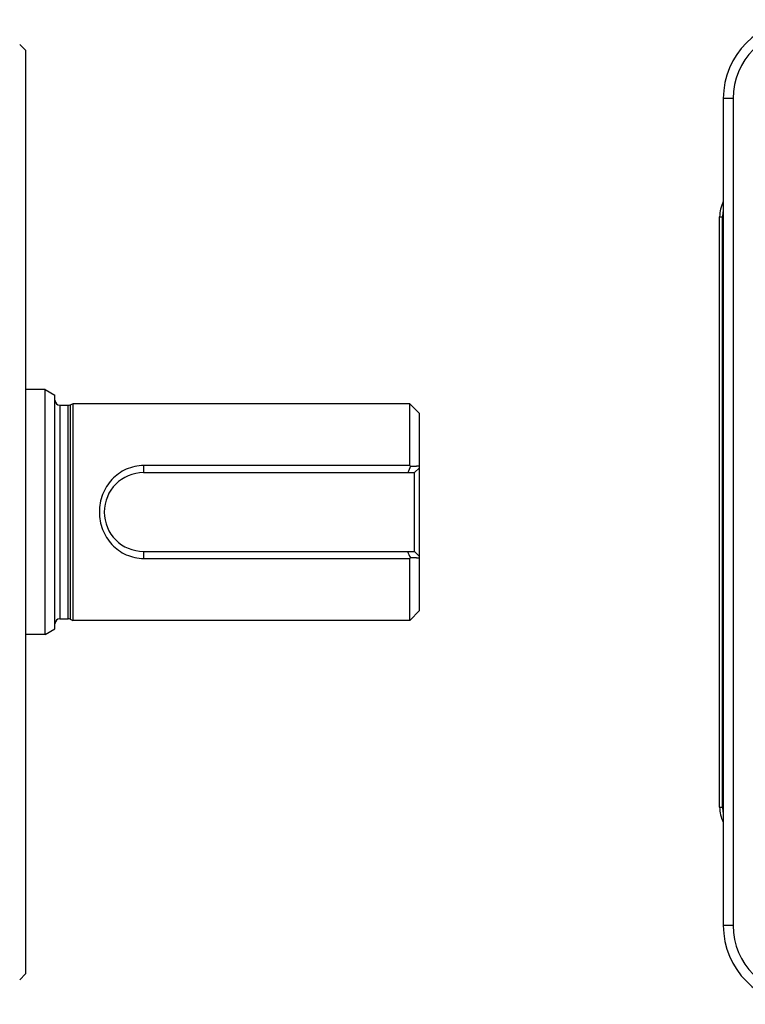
# Model space of a CAD drawing. Header units: millimetres. Extents: x 0 to 874, y 0 to 432.
# Tile 12 of 24: x 339 to 412, y 160 to 260. Entities that reach past the tile are written whole.
import ezdxf

# ---------------------------------------------------------------- set-up
doc = ezdxf.new("R2010")
doc.units = ezdxf.units.MM
doc.header["$LTSCALE"] = 30.734
doc.layers.get('0').update_dxf_attribs({"linetype": 'CONTINUOUS'})

msp = doc.modelspace()

# ---------------------------------------------------------------- linework, layer by layer
at = {"color": 7, "linetype": 'Continuous'}
for p, q in [((339.27, 256.98), (338.69, 257.56)), ((339.27, 256.98), (339.27, 163.15)), ((410.09, 252.06), (410.09, 168.06)), ((411.09, 252.06), (410.09, 252.06)), ((411.09, 252.06), (411.09, 168.06)), ((409.72, 180.09), (409.72, 240.04)), ((409.72, 240.04), (410.02, 240.04)), ((410.02, 180.09), (410.02, 240.04)), ((341.27, 222.51), (339.27, 222.51)), ((341.27, 222.51), (342.27, 221.94)), ((341.27, 197.61), (341.27, 222.51)), ((342.27, 198.19), (342.27, 221.94)), ((343.82, 220.95), (344.07, 221.06)), ((378.27, 221.06), (344.07, 221.06)), ((344.07, 221.06), (344.07, 199.06)), ((379.27, 220.06), (378.27, 221.06)), ((378.27, 214.78), (378.27, 221.06)), ((342.77, 220.91), (343.62, 220.91)), ((342.77, 220.91), (342.77, 199.21)), ((343.62, 199.21), (343.62, 220.91)), ((343.82, 220.95), (343.82, 199.17)), ((379.27, 200.06), (379.27, 220.06)), ((378.27, 214.78), (351.27, 214.78)), ((351.27, 214.78), (351.27, 214.06)), ((351.27, 214.06), (378.77, 214.06)), ((378.34, 214.71), (378.27, 214.78)), ((379.27, 214.56), (378.77, 214.06)), ((378.77, 206.06), (378.77, 214.06)), ((379.27, 214.73), (378.97, 214.72)), ((351.27, 206.06), (378.77, 206.06)), ((351.27, 206.06), (351.27, 205.35)), ((378.77, 206.06), (379.27, 205.56)), ((351.27, 205.35), (378.27, 205.35)), ((378.27, 205.35), (378.34, 205.41)), ((378.27, 199.06), (378.27, 205.35)), ((378.97, 205.4), (379.27, 205.4)), ((379.27, 200.06), (378.27, 199.06)), ((342.77, 199.21), (343.62, 199.21)), ((343.82, 199.17), (344.07, 199.06)), ((378.27, 199.06), (344.07, 199.06)), ((341.27, 197.61), (342.27, 198.19)), ((341.27, 197.61), (339.27, 197.61)), ((409.72, 180.09), (410.02, 180.09)), ((411.09, 168.06), (410.09, 168.06)), ((339.27, 163.15), (338.69, 162.56))]:
    msp.add_line(p, q, dxfattribs=at)
for centre, radius, start, end in [((418.09, 252.06), 8, 90, 180), ((418.09, 252.06), 7, 90, 180), ((413.12, 240.04), 3.4, 152.9965, 179.9966), ((413.13, 240.04), 3.11, 168.804, 179.9737), ((342.77, 221.41), 0.5, 180, 270), ((343.62, 221.41), 0.5, 270, 293), ((351.27, 210.06), 4, 90, 270), ((536.34, 148.5), 171.31, 157.2618, 157.4974), ((374.39, 495.99), 281.3, 270.8044, 270.9329), ((536.08, 271.52), 171.04, 202.5022, 202.7382), ((374.2, -88.35), 293.79, 89.0695, 89.1926), ((342.77, 198.71), 0.5, 90, 180), ((343.62, 198.71), 0.5, 67, 90), ((413.12, 180.09), 3.4, 180.0026, 206.7301), ((413.13, 180.09), 3.11, 180.0253, 191.5863), ((418.09, 168.06), 8, 180, 270), ((418.09, 168.06), 7, 180, 270)]:
    msp.add_arc(centre, radius, start, end, dxfattribs=at)
msp.add_open_spline([(351.27, 214.78), (350.67, 214.78), (349.46, 214.52), (347.97, 213.44), (347, 211.88), (346.66, 210.06), (347, 208.25), (347.97, 206.69), (349.46, 205.61), (350.67, 205.35), (351.27, 205.35)], degree=3, knots=[0, 0, 0, 0, 0.12582, 0.24959, 0.37377, 0.49997, 0.62617, 0.75034, 0.87415, 1, 1, 1, 1], dxfattribs=at)

doc.saveas('drawing.dxf')
